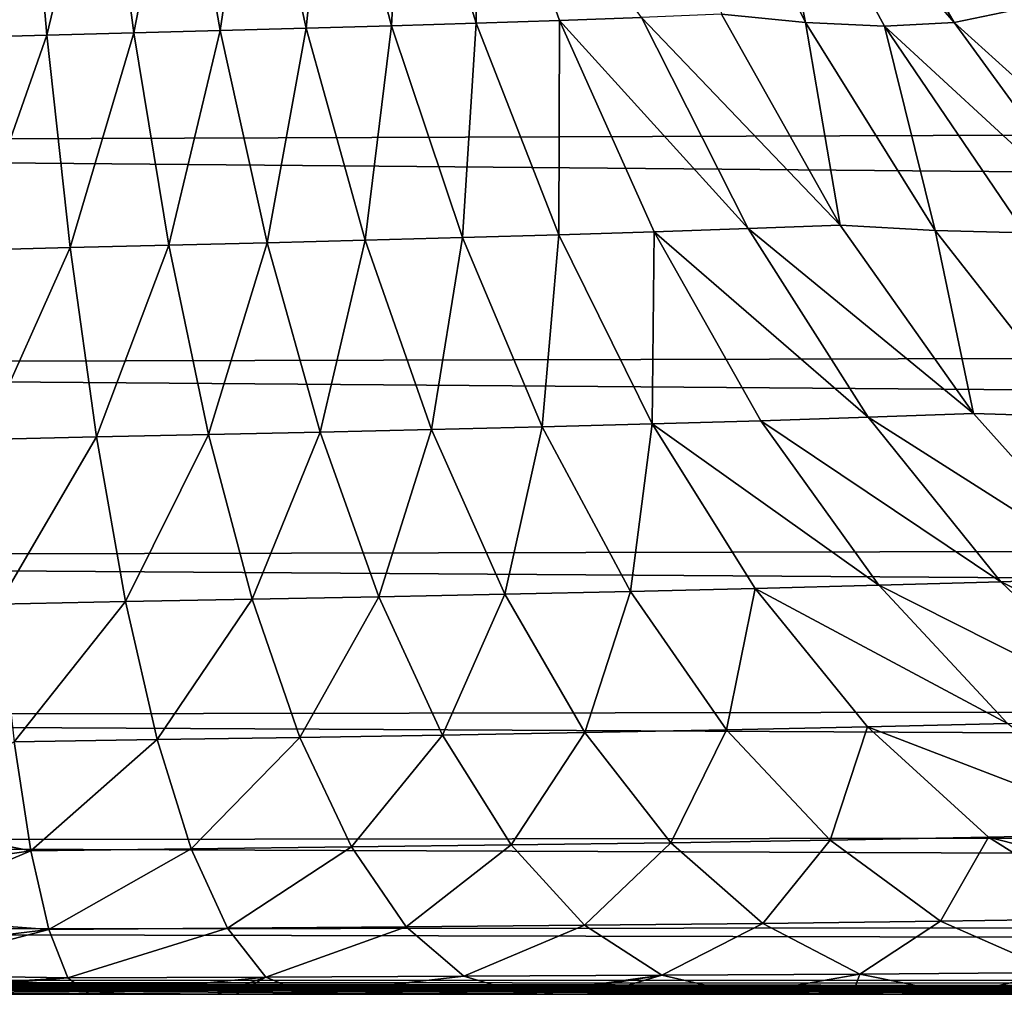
# Model space of a CAD drawing. Header units: metres. Extents: x -139 to 105, y -30 to 40.
# Tile 56 of 153: x -25.6 to -18.31, y -20 to -12.79. Entities that reach past the tile are written whole.
import ezdxf

# ---------------------------------------------------------------- set-up
doc = ezdxf.new("R2010")
doc.units = ezdxf.units.M
doc.layers.add('solid_150_SW0003', color=7, linetype='CONTINUOUS')

msp = doc.modelspace()

# ---------------------------------------------------------------- linework, layer by layer
at = {"layer": 'solid_150_SW0003'}
for points in [[(-23.854721, -11.13913, 92.960365), (-24.414499, -11.155227, 92.850174), (-24.112373, -12.873291, 91.560455)], [(-23.476156, -12.855688, 91.675087), (-23.854721, -11.13913, 92.960365), (-24.112373, -12.873291, 91.560455)], [(-23.300209, -11.122464, 93.092751), (-23.854721, -11.13913, 92.960365), (-23.476156, -12.855688, 91.675087)], [(-22.845007, -12.837337, 91.812813), (-23.300209, -11.122464, 93.092751), (-23.476156, -12.855688, 91.675087)], [(-22.752308, -11.105043, 93.24926), (-23.300209, -11.122464, 93.092751), (-22.845007, -12.837337, 91.812813)], [(-22.220327, -12.818048, 91.976456), (-22.752308, -11.105043, 93.24926), (-22.845007, -12.837337, 91.812813)], [(-22.212502, -11.086436, 93.432518), (-22.752308, -11.105043, 93.24926), (-22.220327, -12.818048, 91.976456)], [(-21.603746, -12.79738, 92.169785), (-22.212502, -11.086436, 93.432518), (-22.220327, -12.818048, 91.976456)], [(-20.996983, -12.775134, 92.396523), (-22.212502, -11.086436, 93.432518), (-21.603746, -12.79738, 92.169785)], [(-20.404011, -12.751582, 92.661636), (-19.783859, -12.811977, 92.9039), (-20.619516, -11.126801, 94.107239)], [(-20.106037, -11.170162, 94.391342), (-20.619516, -11.126801, 94.107239), (-19.783859, -12.811977, 92.9039)], [(-18.683205, -12.813129, 93.640579), (-19.652796, -11.143555, 94.761856), (-20.106037, -11.170162, 94.391342)], [(-18.254307, -12.723464, 94.151657), (-19.652796, -11.143555, 94.761856), (-18.683205, -12.813129, 93.640579)], [(-25.544771, -11.186391, 92.690674), (-26.112995, -11.203165, 92.641365), (-26.039133, -12.92521, 91.337379)], [(-25.394958, -12.906924, 91.392029), (-25.544771, -11.186391, 92.690674), (-26.039133, -12.92521, 91.337379)], [(-24.978266, -11.17088, 92.760666), (-25.544771, -11.186391, 92.690674), (-25.394958, -12.906924, 91.392029)], [(-24.752386, -12.890253, 91.466705), (-24.978266, -11.17088, 92.760666), (-25.394958, -12.906924, 91.392029)], [(-24.414499, -11.155227, 92.850174), (-24.978266, -11.17088, 92.760666), (-24.752386, -12.890253, 91.466705)], [(-24.112373, -12.873291, 91.560455), (-24.414499, -11.155227, 92.850174), (-24.752386, -12.890253, 91.466705)], [(-19.199892, -12.841136, 93.223526), (-20.106037, -11.170162, 94.391342), (-19.783859, -12.811977, 92.9039)], [(-18.683205, -12.813129, 93.640579), (-20.106037, -11.170162, 94.391342), (-19.199892, -12.841136, 93.223526)], [(-40, -11.896626, 59.98576), (74.238304, -13.28914, 61.116245), (75.000008, -13.307758, 61.132816)], [(-40, -13.724977, 61.515438), (-40, -11.896626, 59.98576), (75.000008, -13.307758, 61.132816)], [(-40, -11.896626, 59.98576), (73.479233, -13.231025, 61.064774), (74.238304, -13.28914, 61.116245)], [(-40, -11.896626, 59.98576), (72.707001, -13.129777, 60.976059), (73.479233, -13.231025, 61.064774)], [(-40, -11.896626, 59.98576), (71.908447, -12.981927, 60.848648), (72.707001, -13.129777, 60.976059)], [(-40, -11.896626, 59.98576), (71.089485, -12.78757, 60.684929), (71.908447, -12.981927, 60.848648)], [(-17.079172, -14.262409, 92.932602), (-18.254307, -12.723464, 94.151657), (-18.683205, -12.813129, 93.640579)], [(-22.220327, -12.818048, 91.976456), (-22.845007, -12.837337, 91.812813), (-22.321014, -14.403788, 90.351173)], [(-21.607941, -14.383082, 90.521667), (-22.220327, -12.818048, 91.976456), (-22.321014, -14.403788, 90.351173)], [(-21.603746, -12.79738, 92.169785), (-22.220327, -12.818048, 91.976456), (-21.607941, -14.383082, 90.521667)], [(-20.902975, -14.360811, 90.725304), (-21.603746, -12.79738, 92.169785), (-21.607941, -14.383082, 90.521667)], [(-20.208048, -14.336776, 90.96714), (-20.996983, -12.775134, 92.396523), (-21.603746, -12.79738, 92.169785)], [(-20.208048, -14.336776, 90.96714), (-21.603746, -12.79738, 92.169785), (-20.902975, -14.360811, 90.725304)], [(-20.996983, -12.775134, 92.396523), (-19.528112, -14.3113, 91.253983), (-20.404011, -12.751582, 92.661636)], [(-20.208048, -14.336776, 90.96714), (-19.528112, -14.3113, 91.253983), (-20.996983, -12.775134, 92.396523)], [(-20.404011, -12.751582, 92.661636), (-19.528112, -14.3113, 91.253983), (-19.783859, -12.811977, 92.9039)], [(-19.528112, -14.3113, 91.253983), (-18.824051, -14.352056, 91.527466), (-19.783859, -12.811977, 92.9039)], [(-19.199892, -12.841136, 93.223526), (-19.783859, -12.811977, 92.9039), (-18.824051, -14.352056, 91.527466)], [(-17.57128, -14.339413, 92.358475), (-18.683205, -12.813129, 93.640579), (-19.199892, -12.841136, 93.223526)], [(-17.079172, -14.262409, 92.932602), (-18.683205, -12.813129, 93.640579), (-17.57128, -14.339413, 92.358475)], [(-24.752386, -12.890253, 91.466705), (-25.394958, -12.906924, 91.392029), (-25.222525, -14.477134, 89.914909)], [(-24.492386, -14.459781, 89.993362), (-24.752386, -12.890253, 91.466705), (-25.222525, -14.477134, 89.914909)], [(-24.112373, -12.873291, 91.560455), (-24.752386, -12.890253, 91.466705), (-24.492386, -14.459781, 89.993362)], [(-23.764601, -14.441987, 90.090431), (-24.112373, -12.873291, 91.560455), (-24.492386, -14.459781, 89.993362)], [(-23.476156, -12.855688, 91.675087), (-24.112373, -12.873291, 91.560455), (-23.764601, -14.441987, 90.090431)], [(-23.040388, -14.42336, 90.208702), (-23.476156, -12.855688, 91.675087), (-23.764601, -14.441987, 90.090431)], [(-22.845007, -12.837337, 91.812813), (-23.476156, -12.855688, 91.675087), (-23.040388, -14.42336, 90.208702)], [(-22.321014, -14.403788, 90.351173), (-22.845007, -12.837337, 91.812813), (-23.040388, -14.42336, 90.208702)], [(-18.160666, -14.368176, 91.888878), (-19.199892, -12.841136, 93.223526), (-18.824051, -14.352056, 91.527466)], [(-17.57128, -14.339413, 92.358475), (-19.199892, -12.841136, 93.223526), (-18.160666, -14.368176, 91.888878)], [(-25.394958, -12.906924, 91.392029), (-26.039133, -12.92521, 91.337379), (-25.954123, -14.496253, 89.855484)], [(-25.222525, -14.477134, 89.914909), (-25.394958, -12.906924, 91.392029), (-25.954123, -14.496253, 89.855484)], [(-40, -13.724977, 61.515438), (75.000008, -13.307758, 61.132816), (100.499969, -14.969843, 62.7999)], [(-40, -15.358339, 63.251785), (-40, -13.724977, 61.515438), (100.499969, -14.969843, 62.7999)], [(-19.319838, -15.732743, 89.367996), (-20.208048, -14.336776, 90.96714), (-20.902975, -14.360811, 90.725304)], [(-20.208048, -14.336776, 90.96714), (-18.542007, -15.705889, 89.677834), (-19.528112, -14.3113, 91.253983)], [(-19.319838, -15.732743, 89.367996), (-18.542007, -15.705889, 89.677834), (-20.208048, -14.336776, 90.96714)], [(-19.528112, -14.3113, 91.253983), (-18.542007, -15.705889, 89.677834), (-18.824051, -14.352056, 91.527466)], [(-22.321014, -14.403788, 90.351173), (-23.040388, -14.42336, 90.208702), (-22.549816, -15.8235, 88.574615)], [(-21.73111, -15.803185, 88.720642), (-22.321014, -14.403788, 90.351173), (-22.549816, -15.8235, 88.574615)], [(-21.607941, -14.383082, 90.521667), (-22.321014, -14.403788, 90.351173), (-21.73111, -15.803185, 88.720642)], [(-20.918512, -15.781508, 88.897141), (-21.607941, -14.383082, 90.521667), (-21.73111, -15.803185, 88.720642)], [(-20.902975, -14.360811, 90.725304), (-21.607941, -14.383082, 90.521667), (-20.918512, -15.781508, 88.897141)], [(-20.114029, -15.758082, 89.110718), (-20.902975, -14.360811, 90.725304), (-20.918512, -15.781508, 88.897141)], [(-19.319838, -15.732743, 89.367996), (-20.902975, -14.360811, 90.725304), (-20.114029, -15.758082, 89.110718)], [(-18.542007, -15.705889, 89.677834), (-17.745337, -15.729049, 89.987724), (-18.824051, -14.352056, 91.527466)], [(-18.160666, -14.368176, 91.888878), (-18.824051, -14.352056, 91.527466), (-17.745337, -15.729049, 89.987724)], [(-25.222525, -14.477134, 89.914909), (-25.954123, -14.496253, 89.855484), (-25.858435, -15.89752, 88.211411)], [(-25.028419, -15.878325, 88.274475), (-25.222525, -14.477134, 89.914909), (-25.858435, -15.89752, 88.211411)], [(-24.492386, -14.459781, 89.993362), (-25.222525, -14.477134, 89.914909), (-25.028419, -15.878325, 88.274475)], [(-24.199699, -15.86078, 88.355202), (-24.492386, -14.459781, 89.993362), (-25.028419, -15.878325, 88.274475)], [(-23.764601, -14.441987, 90.090431), (-24.492386, -14.459781, 89.993362), (-24.199699, -15.86078, 88.355202)], [(-23.373098, -15.842648, 88.454094), (-23.764601, -14.441987, 90.090431), (-24.199699, -15.86078, 88.355202)], [(-23.040388, -14.42336, 90.208702), (-23.764601, -14.441987, 90.090431), (-23.373098, -15.842648, 88.454094)], [(-22.549816, -15.8235, 88.574615), (-23.040388, -14.42336, 90.208702), (-23.373098, -15.842648, 88.454094)], [(-40, -15.358339, 63.251785), (100.499969, -14.969843, 62.7999), (100.499969, -16.459312, 64.700951)], [(-40, -16.773506, 65.170143), (-40, -15.358339, 63.251785), (100.499969, -16.459312, 64.700951)], [(-19.319838, -15.732743, 89.367996), (-17.451527, -16.921108, 87.945854), (-18.542007, -15.705889, 89.677834)], [(-18.542007, -15.705889, 89.677834), (-17.451527, -16.921108, 87.945854), (-17.745337, -15.729049, 89.987724)], [(-21.73111, -15.803185, 88.720642), (-22.549816, -15.8235, 88.574615), (-22.007341, -17.041866, 86.789009)], [(-21.078781, -17.021324, 86.936729), (-21.73111, -15.803185, 88.720642), (-22.007341, -17.041866, 86.789009)], [(-20.918512, -15.781508, 88.897141), (-21.73111, -15.803185, 88.720642), (-21.078781, -17.021324, 86.936729)], [(-20.156116, -16.999111, 87.117661), (-20.918512, -15.781508, 88.897141), (-21.078781, -17.021324, 86.936729)], [(-19.24157, -16.974951, 87.340126), (-20.114029, -15.758082, 89.110718), (-20.918512, -15.781508, 88.897141)], [(-19.24157, -16.974951, 87.340126), (-20.918512, -15.781508, 88.897141), (-20.156116, -16.999111, 87.117661)], [(-18.337597, -16.94878, 87.61245), (-19.319838, -15.732743, 89.367996), (-20.114029, -15.758082, 89.110718)], [(-18.337597, -16.94878, 87.61245), (-20.114029, -15.758082, 89.110718), (-19.24157, -16.974951, 87.340126)], [(-18.337597, -16.94878, 87.61245), (-17.451527, -16.921108, 87.945854), (-19.319838, -15.732743, 89.367996)], [(-24.199699, -15.86078, 88.355202), (-25.028419, -15.878325, 88.274475), (-24.813793, -17.095926, 86.48877)], [(-23.876059, -17.078806, 86.569679), (-24.199699, -15.86078, 88.355202), (-24.813793, -17.095926, 86.48877)], [(-23.373098, -15.842648, 88.454094), (-24.199699, -15.86078, 88.355202), (-23.876059, -17.078806, 86.569679)], [(-22.940184, -17.060946, 86.668282), (-23.373098, -15.842648, 88.454094), (-23.876059, -17.078806, 86.569679)], [(-22.549816, -15.8235, 88.574615), (-23.373098, -15.842648, 88.454094), (-22.940184, -17.060946, 86.668282)], [(-22.007341, -17.041866, 86.789009), (-22.549816, -15.8235, 88.574615), (-22.940184, -17.060946, 86.668282)], [(-25.028419, -15.878325, 88.274475), (-25.858435, -15.89752, 88.211411), (-25.752632, -17.11433, 86.423904)], [(-24.813793, -17.095926, 86.48877), (-25.028419, -15.878325, 88.274475), (-25.752632, -17.11433, 86.423904)], [(-40, -16.773506, 65.170143), (100.499969, -16.459312, 64.700951), (100.499969, -17.708784, 66.767677)], [(-40, -17.950373, 67.243248), (-40, -16.773506, 65.170143), (100.499969, -17.708784, 66.767677)], [(-17.266676, -17.97114, 85.714149), (-18.337597, -16.94878, 87.61245), (-19.24157, -16.974951, 87.340126)], [(-18.337597, -16.94878, 87.61245), (-16.262615, -17.943228, 86.070969), (-17.451527, -16.921108, 87.945854)], [(-17.266676, -17.97114, 85.714149), (-16.262615, -17.943228, 86.070969), (-18.337597, -16.94878, 87.61245)], [(-22.007341, -17.041866, 86.789009), (-22.940184, -17.060946, 86.668282), (-22.46822, -18.083052, 84.75016)], [(-21.415926, -18.064722, 84.868385), (-22.007341, -17.041866, 86.789009), (-22.46822, -18.083052, 84.75016)], [(-21.078781, -17.021324, 86.936729), (-22.007341, -17.041866, 86.789009), (-21.415926, -18.064722, 84.868385)], [(-20.367584, -18.044506, 85.015228), (-21.078781, -17.021324, 86.936729), (-21.415926, -18.064722, 84.868385)], [(-20.156116, -16.999111, 87.117661), (-21.078781, -17.021324, 86.936729), (-20.367584, -18.044506, 85.015228)], [(-19.324903, -18.022182, 85.198326), (-20.156116, -16.999111, 87.117661), (-20.367584, -18.044506, 85.015228)], [(-18.290348, -17.997684, 85.427879), (-19.24157, -16.974951, 87.340126), (-20.156116, -16.999111, 87.117661)], [(-18.290348, -17.997684, 85.427879), (-20.156116, -16.999111, 87.117661), (-19.324903, -18.022182, 85.198326)], [(-17.266676, -17.97114, 85.714149), (-19.24157, -16.974951, 87.340126), (-18.290348, -17.997684, 85.427879)], [(-24.813793, -17.095926, 86.48877), (-25.752632, -17.11433, 86.423904), (-25.637289, -18.132471, 84.512054)], [(-24.579811, -18.115837, 84.57618), (-24.813793, -17.095926, 86.48877), (-25.637289, -18.132471, 84.512054)], [(-23.876059, -17.078806, 86.569679), (-24.813793, -17.095926, 86.48877), (-24.579811, -18.115837, 84.57618)], [(-23.523233, -18.099901, 84.654602), (-23.876059, -17.078806, 86.569679), (-24.579811, -18.115837, 84.57618)], [(-22.940184, -17.060946, 86.668282), (-23.876059, -17.078806, 86.569679), (-23.523233, -18.099901, 84.654602)], [(-22.46822, -18.083052, 84.75016), (-22.940184, -17.060946, 86.668282), (-23.523233, -18.099901, 84.654602)], [(-40, -17.950373, 67.243248), (100.499969, -17.708784, 66.767677), (100.499969, -18.700039, 68.969933)], [(-40, -18.872219, 69.44165), (-40, -17.950373, 67.243248), (100.499969, -18.700039, 68.969933)], [(-20.367584, -18.044506, 85.015228), (-21.415926, -18.064722, 84.868385), (-20.778589, -18.878704, 82.829567)], [(-19.601152, -18.859465, 82.97226), (-20.367584, -18.044506, 85.015228), (-20.778589, -18.878704, 82.829567)], [(-19.324903, -18.022182, 85.198326), (-20.367584, -18.044506, 85.015228), (-19.601152, -18.859465, 82.97226)], [(-18.429117, -18.837528, 83.154526), (-19.324903, -18.022182, 85.198326), (-19.601152, -18.859465, 82.97226)], [(-17.265213, -18.813145, 83.388649), (-18.290348, -17.997684, 85.427879), (-19.324903, -18.022182, 85.198326)], [(-17.265213, -18.813145, 83.388649), (-19.324903, -18.022182, 85.198326), (-18.429117, -18.837528, 83.154526)], [(-25.512989, -18.93807, 82.495316), (-25.637289, -18.132471, 84.512054), (-26.666658, -18.709475, 83.130676)], [(-24.579811, -18.115837, 84.57618), (-25.637289, -18.132471, 84.512054), (-25.512989, -18.93807, 82.495316)], [(-24.327671, -18.924282, 82.555443), (-24.579811, -18.115837, 84.57618), (-25.512989, -18.93807, 82.495316)], [(-23.523233, -18.099901, 84.654602), (-24.579811, -18.115837, 84.57618), (-24.327671, -18.924282, 82.555443)], [(-23.143026, -18.910435, 82.628105), (-23.523233, -18.099901, 84.654602), (-24.327671, -18.924282, 82.555443)], [(-22.46822, -18.083052, 84.75016), (-23.523233, -18.099901, 84.654602), (-23.143026, -18.910435, 82.628105)], [(-21.959621, -18.895479, 82.717232), (-22.46822, -18.083052, 84.75016), (-23.143026, -18.910435, 82.628105)], [(-21.415926, -18.064722, 84.868385), (-22.46822, -18.083052, 84.75016), (-21.959621, -18.895479, 82.717232)], [(-20.778589, -18.878704, 82.829567), (-21.415926, -18.064722, 84.868385), (-21.959621, -18.895479, 82.717232)], [(-40, -18.872219, 69.44165), (100.499969, -18.700039, 68.969933), (100.499969, -19.418623, 71.275612)], [(-25.512989, -18.93807, 82.495316), (-26.666658, -18.709475, 83.130676), (-26.666658, -19.102552, 81.986633)], [(-19.601152, -18.859465, 82.97226), (-20.778589, -18.878704, 82.829567), (-20.099194, -19.475487, 80.693695)], [(-18.784117, -19.45875, 80.828072), (-19.601152, -18.859465, 82.97226), (-20.099194, -19.475487, 80.693695)], [(-18.429117, -18.837528, 83.154526), (-19.601152, -18.859465, 82.97226), (-18.784117, -19.45875, 80.828072)], [(-17.474161, -19.438881, 81.00563), (-18.429117, -18.837528, 83.154526), (-18.784117, -19.45875, 80.828072)], [(-16.172342, -19.416344, 81.240929), (-17.265213, -18.813145, 83.388649), (-18.429117, -18.837528, 83.154526)], [(-16.172342, -19.416344, 81.240929), (-18.429117, -18.837528, 83.154526), (-17.474161, -19.438881, 81.00563)], [(-40, -19.525948, 71.734123), (-40, -18.872219, 69.44165), (100.499969, -19.418623, 71.275612)], [(-24.327671, -18.924282, 82.555443), (-25.512989, -18.93807, 82.495316), (-25.380489, -19.521833, 80.398453)], [(-24.058901, -19.511892, 80.450409), (-24.327671, -18.924282, 82.555443), (-25.380489, -19.521833, 80.398453)], [(-23.143026, -18.910435, 82.628105), (-24.327671, -18.924282, 82.555443), (-24.058901, -19.511892, 80.450409)], [(-22.737743, -19.50123, 80.513145), (-23.143026, -18.910435, 82.628105), (-24.058901, -19.511892, 80.450409)], [(-21.959621, -18.895479, 82.717232), (-23.143026, -18.910435, 82.628105), (-22.737743, -19.50123, 80.513145)], [(-21.417473, -19.489367, 80.59156), (-21.959621, -18.895479, 82.717232), (-22.737743, -19.50123, 80.513145)], [(-20.778589, -18.878704, 82.829567), (-21.959621, -18.895479, 82.717232), (-21.417473, -19.489367, 80.59156)], [(-20.099194, -19.475487, 80.693695), (-20.778589, -18.878704, 82.829567), (-21.417473, -19.489367, 80.59156)], [(-25.512989, -18.93807, 82.495316), (-26.666658, -19.102552, 81.986633), (-26.666658, -19.425508, 80.821907)], [(-25.380489, -19.521833, 80.398453), (-25.512989, -18.93807, 82.495316), (-26.666658, -19.425508, 80.821907)], [(-40, -19.525948, 71.734123), (100.499969, -19.418623, 71.275612), (100.499969, -19.854057, 73.651093)], [(-25.380489, -19.521833, 80.398453), (-26.666658, -19.425508, 80.821907), (-26.666658, -19.676931, 79.643013)], [(-17.474161, -19.438881, 81.00563), (-18.784117, -19.45875, 80.828072), (-17.921831, -19.839108, 78.605919)], [(-24.058901, -19.511892, 80.450409), (-25.380489, -19.521833, 80.398453), (-25.240665, -19.877775, 78.250031)], [(-23.775274, -19.872478, 78.288589), (-24.058901, -19.511892, 80.450409), (-25.240665, -19.877775, 78.250031)], [(-22.737743, -19.50123, 80.513145), (-24.058901, -19.511892, 80.450409), (-23.775274, -19.872478, 78.288589)], [(-22.310053, -19.866318, 78.336143), (-22.737743, -19.50123, 80.513145), (-23.775274, -19.872478, 78.288589)], [(-21.417473, -19.489367, 80.59156), (-22.737743, -19.50123, 80.513145), (-22.310053, -19.866318, 78.336143)], [(-20.845335, -19.859194, 78.398483), (-21.417473, -19.489367, 80.59156), (-22.310053, -19.866318, 78.336143)], [(-20.099194, -19.475487, 80.693695), (-21.417473, -19.489367, 80.59156), (-20.845335, -19.859194, 78.398483)], [(-19.382196, -19.850388, 78.485062), (-20.099194, -19.475487, 80.693695), (-20.845335, -19.859194, 78.398483)], [(-18.784117, -19.45875, 80.828072), (-20.099194, -19.475487, 80.693695), (-19.382196, -19.850388, 78.485062)], [(-17.921831, -19.839108, 78.605919), (-18.784117, -19.45875, 80.828072), (-19.382196, -19.850388, 78.485062)], [(-40, -19.902271, 74.088089), (-40, -19.525948, 71.734123), (100.499969, -19.854057, 73.651093)], [(-25.380489, -19.521833, 80.398453), (-26.666658, -19.676931, 79.643013), (-26.666658, -19.856503, 78.454224)], [(-25.240665, -19.877775, 78.250031), (-25.380489, -19.521833, 80.398453), (-26.666658, -19.856503, 78.454224)], [(-40, -19.902271, 74.088089), (100.499969, -19.854057, 73.651093), (100.499969, -19.999994, 76.061737)], [(-25.240665, -19.877775, 78.250031), (-26.666658, -19.856503, 78.454224), (-26.666658, -19.964167, 77.259361)], [(-25.240665, -19.877775, 78.250031), (-26.666658, -19.964167, 77.259361), (-26.666658, -19.999994, 76.062767)], [(-25.240665, -19.877775, 78.250031), (-26.666658, -19.999994, 76.062767), (-25.080334, -19.999989, 76.072037)], [(-23.775274, -19.872478, 78.288589), (-25.240665, -19.877775, 78.250031), (-25.080334, -19.999989, 76.072037)], [(-23.775274, -19.872478, 78.288589), (-25.080334, -19.999989, 76.072037), (-24.138649, -19.999969, 76.082779)], [(-23.775274, -19.872478, 78.288589), (-24.138649, -19.999969, 76.082779), (-23.99671, -19.999964, 76.08474)], [(-23.775274, -19.872478, 78.288589), (-23.99671, -19.999964, 76.08474), (-23.466606, -19.999939, 76.092888)], [(-22.310053, -19.866318, 78.336143), (-23.775274, -19.872478, 78.288589), (-23.466606, -19.999939, 76.092888)], [(-22.310053, -19.866318, 78.336143), (-23.466606, -19.999939, 76.092888), (-21.859577, -19.999779, 76.125069)], [(-20.845335, -19.859194, 78.398483), (-22.310053, -19.866318, 78.336143), (-21.859577, -19.999779, 76.125069)], [(-20.845335, -19.859194, 78.398483), (-21.859577, -19.999779, 76.125069), (-21.728785, -19.999762, 76.127884)], [(-20.845335, -19.859194, 78.398483), (-21.728785, -19.999762, 76.127884), (-21.32189, -19.999702, 76.136734)], [(-20.845335, -19.859194, 78.398483), (-21.32189, -19.999702, 76.136734), (-20.233213, -19.999491, 76.163658)], [(-19.382196, -19.850388, 78.485062), (-20.845335, -19.859194, 78.398483), (-20.233213, -19.999491, 76.163658)], [(-19.382196, -19.850388, 78.485062), (-20.233213, -19.999491, 76.163658), (-19.436884, -19.999243, 76.190025)], [(-19.382196, -19.850388, 78.485062), (-19.436884, -19.999243, 76.190025), (-18.647287, -19.998844, 76.225586)], [(-17.921831, -19.839108, 78.605919), (-19.382196, -19.850388, 78.485062), (-18.647287, -19.998844, 76.225586)], [(-17.921831, -19.839108, 78.605919), (-18.647287, -19.998844, 76.225586), (-17.261793, -19.997601, 76.313477)], [(26.666658, -19.999994, 76.062767), (-40, -19.902271, 74.088089), (100.499969, -19.999994, 76.061737)], [(-23.999983, -19.999994, 76.062767), (-26.666658, -19.999994, 76.062767), (-40, -19.902271, 74.088089)], [(-21.330643, -19.999994, 76.062767), (-23.999983, -19.999994, 76.062767), (-40, -19.902271, 74.088089)], [(-18.661304, -19.999994, 76.062767), (-21.330643, -19.999994, 76.062767), (-40, -19.902271, 74.088089)], [(-15.99197, -19.999994, 76.062767), (-18.661304, -19.999994, 76.062767), (-40, -19.902271, 74.088089)], [(-13.322636, -19.999994, 76.062767), (-15.99197, -19.999994, 76.062767), (-40, -19.902271, 74.088089)], [(-10.653305, -19.999994, 76.062767), (-13.322636, -19.999994, 76.062767), (-40, -19.902271, 74.088089)], [(-7.983975, -19.999994, 76.062767), (-10.653305, -19.999994, 76.062767), (-40, -19.902271, 74.088089)], [(-5.31465, -19.999994, 76.062767), (-7.983975, -19.999994, 76.062767), (-40, -19.902271, 74.088089)], [(-2.645327, -19.999994, 76.062767), (-5.31465, -19.999994, 76.062767), (-40, -19.902271, 74.088089)], [(0.023994, -19.999994, 76.062767), (-2.645327, -19.999994, 76.062767), (-40, -19.902271, 74.088089)], [(2.693327, -19.999994, 76.062767), (0.023994, -19.999994, 76.062767), (-40, -19.902271, 74.088089)], [(5.362659, -19.999994, 76.062767), (2.693327, -19.999994, 76.062767), (-40, -19.902271, 74.088089)], [(8.031993, -19.999994, 76.062767), (5.362659, -19.999994, 76.062767), (-40, -19.902271, 74.088089)], [(10.701326, -19.999994, 76.062767), (8.031993, -19.999994, 76.062767), (-40, -19.902271, 74.088089)], [(13.370661, -19.999994, 76.062767), (10.701326, -19.999994, 76.062767), (-40, -19.902271, 74.088089)], [(16.039993, -19.999994, 76.062767), (13.370661, -19.999994, 76.062767), (-40, -19.902271, 74.088089)], [(18.709328, -19.999994, 76.062767), (16.039993, -19.999994, 76.062767), (-40, -19.902271, 74.088089)], [(21.37866, -19.999994, 76.062767), (18.709328, -19.999994, 76.062767), (-40, -19.902271, 74.088089)], [(24.047993, -19.999994, 76.062767), (21.37866, -19.999994, 76.062767), (-40, -19.902271, 74.088089)], [(26.666658, -19.999994, 76.062767), (24.047993, -19.999994, 76.062767), (-40, -19.902271, 74.088089)], [(-24.138649, -19.999969, 76.082779), (-26.666658, -19.999994, 76.062767), (-23.999983, -19.999994, 76.062767)], [(-24.138649, -19.999969, 76.082779), (-25.080334, -19.999989, 76.072037), (-26.666658, -19.999994, 76.062767)], [(-24.138649, -19.999969, 76.082779), (-23.999983, -19.999994, 76.062767), (-23.99671, -19.999964, 76.08474)], [(-21.32189, -19.999702, 76.136734), (-23.999983, -19.999994, 76.062767), (-21.330643, -19.999994, 76.062767)], [(-21.728785, -19.999762, 76.127884), (-23.999983, -19.999994, 76.062767), (-21.32189, -19.999702, 76.136734)], [(-21.728785, -19.999762, 76.127884), (-21.859577, -19.999779, 76.125069), (-23.999983, -19.999994, 76.062767)], [(-21.859577, -19.999779, 76.125069), (-23.466606, -19.999939, 76.092888), (-23.999983, -19.999994, 76.062767)], [(-23.466606, -19.999939, 76.092888), (-23.99671, -19.999964, 76.08474), (-23.999983, -19.999994, 76.062767)], [(-18.647287, -19.998844, 76.225586), (-21.330643, -19.999994, 76.062767), (-18.661304, -19.999994, 76.062767)], [(-19.436884, -19.999243, 76.190025), (-21.330643, -19.999994, 76.062767), (-18.647287, -19.998844, 76.225586)], [(-19.436884, -19.999243, 76.190025), (-20.233213, -19.999491, 76.163658), (-21.330643, -19.999994, 76.062767)], [(-20.233213, -19.999491, 76.163658), (-21.32189, -19.999702, 76.136734), (-21.330643, -19.999994, 76.062767)], [(-15.973489, -19.995731, 76.421021), (-18.661304, -19.999994, 76.062767), (-15.99197, -19.999994, 76.062767)], [(-17.261793, -19.997601, 76.313477), (-18.661304, -19.999994, 76.062767), (-15.973489, -19.995731, 76.421021)], [(-17.261793, -19.997601, 76.313477), (-18.647287, -19.998844, 76.225586), (-18.661304, -19.999994, 76.062767)]]:
    msp.add_3dface(points, dxfattribs=at)

doc.saveas('drawing.dxf')
